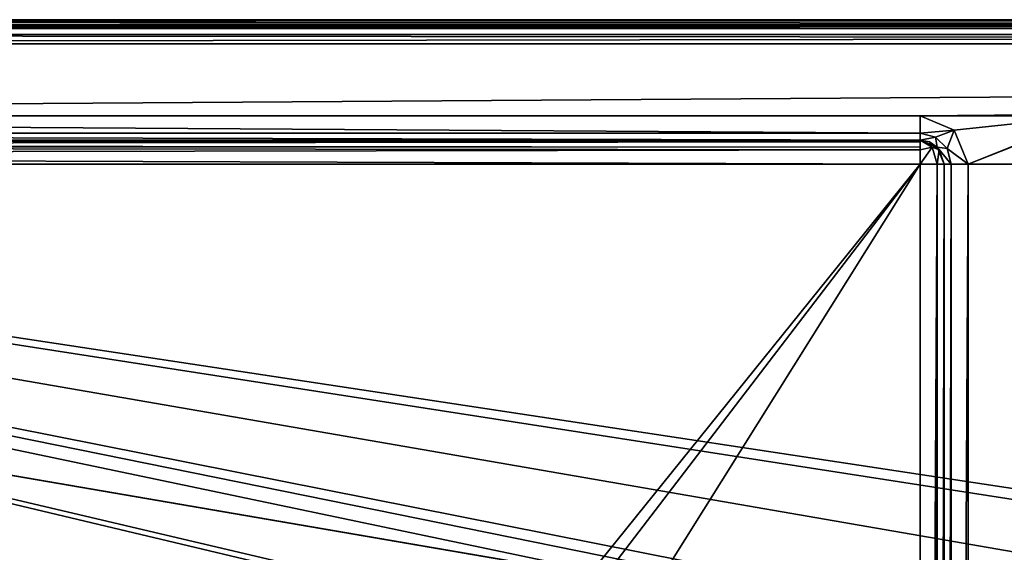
# Model space of a CAD drawing. Header units: millimetres. Extents: x -114 to 114, y -48 to 36.
# Tile 163 of 256: x -73 to -52, y 24 to 36. Entities that reach past the tile are written whole.
import ezdxf

# ---------------------------------------------------------------- set-up
doc = ezdxf.new("R2010")
doc.units = ezdxf.units.MM
doc.header["$LTSCALE"] = 65.185185
for name, color, linetype in [('1', 7, 'CONTINUOUS'), ('12', 7, 'CONTINUOUS'), ('18', 7, 'CONTINUOUS'), ('2', 7, 'CONTINUOUS'), ('23', 7, 'CONTINUOUS'), ('2788', 7, 'CONTINUOUS'), ('5', 7, 'CONTINUOUS'), ('63', 7, 'CONTINUOUS'), ('64', 7, 'CONTINUOUS'), ('65', 7, 'CONTINUOUS'), ('67', 7, 'CONTINUOUS'), ('69', 7, 'CONTINUOUS'), ('7', 7, 'CONTINUOUS'), ('72', 7, 'CONTINUOUS'), ('73', 7, 'CONTINUOUS')]:
    doc.layers.add(name, color=color, linetype=linetype)

msp = doc.modelspace()

# ---------------------------------------------------------------- linework, layer by layer
at = {"layer": '1', "linetype": 'CONTINUOUS'}
for points in [[(-113, 35, 80), (113, 35, 80), (-110.5, 33.5, 80), (-113, 35, 80)], [(-110.5, 33.5, 80), (113, 35, 80), (-54, 33.5, 80), (-110.5, 33.5, 80)], [(113, 35, 80), (-50.5, 33.5, 80), (-54, 33.5, 80), (113, 35, 80)], [(-54, 33.5, 80), (-50.5, 33.5, 80), (-53.293, 33.207, 80), (-54, 33.5, 80)], [(-53.293, 33.207, 80), (-50.5, 33.5, 80), (-53, 32.5, 80), (-53.293, 33.207, 80)], [(-50.5, 33.5, 80), (-51.207, 33.207, 80), (-53, 32.5, 80), (-50.5, 33.5, 80)], [(-51.207, 33.207, 80), (-51.5, 32.5, 80), (-53, 32.5, 80), (-51.207, 33.207, 80)], [(-51.5, 32.5, 80), (-51.5, -32.5, 80), (-53, -32.5, 80), (-51.5, 32.5, 80)], [(-53, 32.5, 80), (-51.5, 32.5, 80), (-53, -32.5, 80), (-53, 32.5, 80)]]:
    msp.add_3dface(points, dxfattribs=at)
at = {"layer": '12', "linetype": 'CONTINUOUS'}
for points in [[(-53.5, 32.5, 80.5), (-53.5, -32.5, 80.5), (-53.5, 32.5, 89.5), (-53.5, 32.5, 80.5)], [(-53.5, 32.5, 89.5), (-53.5, -32.5, 80.5), (-53.5, -32.5, 89.5), (-53.5, 32.5, 89.5)]]:
    msp.add_3dface(points, dxfattribs=at)
at = {"layer": '18', "linetype": 'CONTINUOUS'}
for points in [[(113, 35.5, 92), (-113, 35.5, 92), (-113, 35.461, 92.194), (113, 35.5, 92)], [(113, 35.354, 92.354), (113, 35.5, 92), (-113, 35.461, 92.194), (113, 35.354, 92.354)], [(-113, 35.35, 92.357), (113, 35.354, 92.354), (-113, 35.461, 92.194), (-113, 35.35, 92.357)], [(-113, 35, 92.5), (113, 35, 92.5), (113, 35.354, 92.354), (-113, 35, 92.5)], [(-113, 35, 92.5), (113, 35.354, 92.354), (-113, 35.3, 92.4), (-113, 35, 92.5)], [(-113, 35.3, 92.4), (113, 35.354, 92.354), (-113, 35.35, 92.357), (-113, 35.3, 92.4)]]:
    msp.add_3dface(points, dxfattribs=at)
at = {"layer": '2', "linetype": 'CONTINUOUS'}
for points in [[(113, 35, 92.5), (-113, 35, 92.5), (72.725, 6.847, 92.5), (113, 35, 92.5)], [(-113, 35, 92.5), (-37.2, 0, 92.5), (-35.366, 6.848, 92.5), (-113, 35, 92.5)], [(-37.2, 0, 92.5), (-113, 35, 92.5), (-65.328, 7.119, 92.5), (-37.2, 0, 92.5)], [(-23.5, 13.7, 92.5), (-113, 35, 92.5), (-30.351, 11.864, 92.5), (-23.5, 13.7, 92.5)], [(-113, 35, 92.5), (-23.5, 13.7, 92.5), (17.674, 4.231, 92.5), (-113, 35, 92.5)], [(-30.351, 11.864, 92.5), (-113, 35, 92.5), (-35.366, 6.848, 92.5), (-30.351, 11.864, 92.5)], [(-113, 35, 92.5), (63.3, 0, 92.5), (64.674, 4.231, 92.5), (-113, 35, 92.5)], [(63.3, 0, 92.5), (-113, 35, 92.5), (25.725, 6.847, 92.5), (63.3, 0, 92.5)], [(72.725, 6.847, 92.5), (-113, 35, 92.5), (68.275, 6.847, 92.5), (72.725, 6.847, 92.5)], [(68.275, 6.847, 92.5), (-113, 35, 92.5), (64.674, 4.231, 92.5), (68.275, 6.847, 92.5)], [(25.725, 6.847, 92.5), (-113, 35, 92.5), (21.275, 6.847, 92.5), (25.725, 6.847, 92.5)], [(21.275, 6.847, 92.5), (-113, 35, 92.5), (17.674, 4.231, 92.5), (21.275, 6.847, 92.5)], [(-70.5, 8.8, 92.5), (-113, 35, 92.5), (-73.219, 8.369, 92.5), (-70.5, 8.8, 92.5)], [(-113, 35, 92.5), (-70.5, 8.8, 92.5), (-67.781, 8.369, 92.5), (-113, 35, 92.5)], [(-65.328, 7.119, 92.5), (-113, 35, 92.5), (-67.781, 8.369, 92.5), (-65.328, 7.119, 92.5)]]:
    msp.add_3dface(points, dxfattribs=at)
at = {"layer": '23', "linetype": 'CONTINUOUS'}
for points in [[(-113, 35.5, 80.5), (113, 35.5, 80.5), (113, 35.4, 80.2), (-113, 35.5, 80.5)], [(-113, 35.5, 80.5), (113, 35.4, 80.2), (-113, 35.4, 80.2), (-113, 35.5, 80.5)], [(113, 35.4, 80.2), (113, 35.357, 80.15), (-113, 35.4, 80.2), (113, 35.4, 80.2)], [(-113, 35.4, 80.2), (113, 35.357, 80.15), (-113, 35.357, 80.15), (-113, 35.4, 80.2)], [(113, 35.357, 80.15), (113, 35.194, 80.039), (-113, 35.357, 80.15), (113, 35.357, 80.15)], [(-113, 35.357, 80.15), (113, 35.194, 80.039), (-113, 35.194, 80.039), (-113, 35.357, 80.15)], [(113, 35, 80), (-113, 35, 80), (-113, 35.194, 80.039), (113, 35, 80)], [(113, 35.194, 80.039), (113, 35, 80), (-113, 35.194, 80.039), (113, 35.194, 80.039)]]:
    msp.add_3dface(points, dxfattribs=at)
at = {"layer": '2788', "linetype": 'CONTINUOUS'}
for points in [[(-110.5, 33, 89.5), (-110.5, 33, 80.5), (-54, 33, 80.5), (-110.5, 33, 89.5)], [(-54, 33, 89.5), (-110.5, 33, 89.5), (-54, 33, 80.5), (-54, 33, 89.5)]]:
    msp.add_3dface(points, dxfattribs=at)
at = {"layer": '5', "linetype": 'CONTINUOUS'}
for points in [[(-113, 35.5, 92), (113, 35.5, 92), (-113, 35.5, 80.5), (-113, 35.5, 92)], [(-113, 35.5, 80.5), (113, 35.5, 92), (113, 35.5, 80.5), (-113, 35.5, 80.5)]]:
    msp.add_3dface(points, dxfattribs=at)
at = {"layer": '63', "linetype": 'CONTINUOUS'}
for points in [[(-54, -32.5, 90), (-54, 32.5, 90), (-53.646, 32.5, 89.854), (-54, -32.5, 90)], [(-53.806, -32.5, 89.961), (-54, -32.5, 90), (-53.646, 32.5, 89.854), (-53.806, -32.5, 89.961)], [(-53.643, -32.5, 89.85), (-53.806, -32.5, 89.961), (-53.646, 32.5, 89.854), (-53.643, -32.5, 89.85)], [(-53.5, 32.5, 89.5), (-53.643, -32.5, 89.85), (-53.646, 32.5, 89.854), (-53.5, 32.5, 89.5)], [(-53.643, -32.5, 89.85), (-53.5, 32.5, 89.5), (-53.6, -32.5, 89.8), (-53.643, -32.5, 89.85)], [(-53.5, 32.5, 89.5), (-53.5, -32.5, 89.5), (-53.6, -32.5, 89.8), (-53.5, 32.5, 89.5)]]:
    msp.add_3dface(points, dxfattribs=at)
at = {"layer": '64', "linetype": 'CONTINUOUS'}
for points in [[(-110.5, 32.9, 89.8), (-110.5, 33, 89.5), (-54, 32.961, 89.694), (-110.5, 32.9, 89.8)], [(-110.5, 33, 89.5), (-54, 33, 89.5), (-54, 32.961, 89.694), (-110.5, 33, 89.5)], [(-54, 32.85, 89.857), (-110.5, 32.9, 89.8), (-54, 32.961, 89.694), (-54, 32.85, 89.857)], [(-110.5, 32.857, 89.85), (-110.5, 32.9, 89.8), (-54, 32.85, 89.857), (-110.5, 32.857, 89.85)], [(-110.5, 32.694, 89.961), (-110.5, 32.857, 89.85), (-54, 32.8, 89.9), (-110.5, 32.694, 89.961)], [(-54, 32.8, 89.9), (-110.5, 32.857, 89.85), (-54, 32.85, 89.857), (-54, 32.8, 89.9)], [(-54, 32.5, 90), (-110.5, 32.694, 89.961), (-54, 32.8, 89.9), (-54, 32.5, 90)], [(-54, 32.5, 90), (-110.5, 32.5, 90), (-110.5, 32.694, 89.961), (-54, 32.5, 90)]]:
    msp.add_3dface(points, dxfattribs=at)
at = {"layer": '65', "linetype": 'CONTINUOUS'}
for points in [[(-110.5, 33.5, 80), (-54, 33.5, 80), (-54, 33.146, 80.146), (-110.5, 33.5, 80)], [(-110.5, 33.146, 80.146), (-110.5, 33.5, 80), (-54, 33.146, 80.146), (-110.5, 33.146, 80.146)], [(-110.5, 33, 80.5), (-110.5, 33.146, 80.146), (-54, 33, 80.5), (-110.5, 33, 80.5)], [(-54, 33, 80.5), (-110.5, 33.146, 80.146), (-54, 33.146, 80.146), (-54, 33, 80.5)]]:
    msp.add_3dface(points, dxfattribs=at)
at = {"layer": '67', "linetype": 'CONTINUOUS'}
for points in [[(-53.5, -32.5, 80.5), (-53.5, 32.5, 80.5), (-53.354, 32.5, 80.146), (-53.5, -32.5, 80.5)], [(-53.354, -32.5, 80.146), (-53.5, -32.5, 80.5), (-53.354, 32.5, 80.146), (-53.354, -32.5, 80.146)], [(-53, 32.5, 80), (-53, -32.5, 80), (-53.354, -32.5, 80.146), (-53, 32.5, 80)], [(-53, 32.5, 80), (-53.354, -32.5, 80.146), (-53.354, 32.5, 80.146), (-53, 32.5, 80)]]:
    msp.add_3dface(points, dxfattribs=at)
at = {"layer": '69', "linetype": 'CONTINUOUS'}
for points in [[(-54, 33, 89.5), (-54, 33, 80.5), (-53.646, 32.854, 80.5), (-54, 33, 89.5)], [(-53.806, 32.961, 89.5), (-54, 33, 89.5), (-53.646, 32.854, 80.5), (-53.806, 32.961, 89.5)], [(-53.643, 32.85, 89.5), (-53.806, 32.961, 89.5), (-53.646, 32.854, 80.5), (-53.643, 32.85, 89.5)], [(-53.5, 32.5, 80.5), (-53.643, 32.85, 89.5), (-53.646, 32.854, 80.5), (-53.5, 32.5, 80.5)], [(-53.643, 32.85, 89.5), (-53.5, 32.5, 80.5), (-53.6, 32.8, 89.5), (-53.643, 32.85, 89.5)], [(-53.5, 32.5, 80.5), (-53.5, 32.5, 89.5), (-53.6, 32.8, 89.5), (-53.5, 32.5, 80.5)]]:
    msp.add_3dface(points, dxfattribs=at)
at = {"layer": '7', "linetype": 'CONTINUOUS'}
for points in [[(-110.5, 32.5, 90), (-54, 32.5, 90), (-60.864, 23.978, 90), (-110.5, 32.5, 90)], [(-61.249, 24.038, 90), (-110.5, 32.5, 90), (-60.864, 23.978, 90), (-61.249, 24.038, 90)], [(-110.5, 32.5, 90), (-61.249, 24.038, 90), (-72.587, 24.152, 90), (-110.5, 32.5, 90)], [(-110.5, 32.5, 90), (-72.587, 24.152, 90), (-72.869, 24.152, 90), (-110.5, 32.5, 90)], [(-60.864, 23.978, 90), (-54, 32.5, 90), (-60.625, 23.834, 90), (-60.864, 23.978, 90)], [(-54, 32.5, 90), (-60, 22.919, 90), (-60.625, 23.834, 90), (-54, 32.5, 90)], [(-54, 32.5, 90), (-54, -32.5, 90), (-60, 22.919, 90), (-54, 32.5, 90)]]:
    msp.add_3dface(points, dxfattribs=at)
at = {"layer": '72', "linetype": 'CONTINUOUS'}
for points in [[(-54, 33, 89.5), (-54, 32.8, 89.9), (-54, 32.961, 89.694), (-54, 33, 89.5)], [(-54, 32.8, 89.9), (-54, 33, 89.5), (-53.75, 32.854, 89.75), (-54, 32.8, 89.9)], [(-54, 33, 89.5), (-53.806, 32.961, 89.5), (-53.75, 32.854, 89.75), (-54, 33, 89.5)], [(-54, 32.8, 89.9), (-54, 32.85, 89.857), (-54, 32.961, 89.694), (-54, 32.8, 89.9)], [(-53.806, 32.961, 89.5), (-53.643, 32.85, 89.5), (-53.75, 32.854, 89.75), (-53.806, 32.961, 89.5)], [(-53.646, 32.5, 89.854), (-54, 32.5, 90), (-53.75, 32.854, 89.75), (-53.646, 32.5, 89.854)], [(-54, 32.5, 90), (-54, 32.8, 89.9), (-53.75, 32.854, 89.75), (-54, 32.5, 90)], [(-53.6, 32.8, 89.5), (-53.646, 32.5, 89.854), (-53.75, 32.854, 89.75), (-53.6, 32.8, 89.5)], [(-53.643, 32.85, 89.5), (-53.6, 32.8, 89.5), (-53.75, 32.854, 89.75), (-53.643, 32.85, 89.5)], [(-53.5, 32.5, 89.5), (-53.646, 32.5, 89.854), (-53.6, 32.8, 89.5), (-53.5, 32.5, 89.5)]]:
    msp.add_3dface(points, dxfattribs=at)
at = {"layer": '73', "linetype": 'CONTINUOUS'}
for points in [[(-54, 33.5, 80), (-53.293, 33.207, 80), (-54, 33.146, 80.146), (-54, 33.5, 80)], [(-54, 33.146, 80.146), (-53.293, 33.207, 80), (-53.677, 33.06, 80.146), (-54, 33.146, 80.146)], [(-54, 33, 80.5), (-54, 33.146, 80.146), (-53.677, 33.06, 80.146), (-54, 33, 80.5)], [(-53.677, 33.06, 80.146), (-53.293, 33.207, 80), (-53.44, 32.823, 80.146), (-53.677, 33.06, 80.146)], [(-53.293, 33.207, 80), (-53, 32.5, 80), (-53.44, 32.823, 80.146), (-53.293, 33.207, 80)], [(-53.646, 32.854, 80.5), (-54, 33, 80.5), (-53.677, 33.06, 80.146), (-53.646, 32.854, 80.5)], [(-53.646, 32.854, 80.5), (-53.677, 33.06, 80.146), (-53.44, 32.823, 80.146), (-53.646, 32.854, 80.5)], [(-53.354, 32.5, 80.146), (-53.5, 32.5, 80.5), (-53.646, 32.854, 80.5), (-53.354, 32.5, 80.146)], [(-53.354, 32.5, 80.146), (-53.646, 32.854, 80.5), (-53.44, 32.823, 80.146), (-53.354, 32.5, 80.146)], [(-53, 32.5, 80), (-53.354, 32.5, 80.146), (-53.44, 32.823, 80.146), (-53, 32.5, 80)]]:
    msp.add_3dface(points, dxfattribs=at)

doc.saveas('drawing.dxf')
